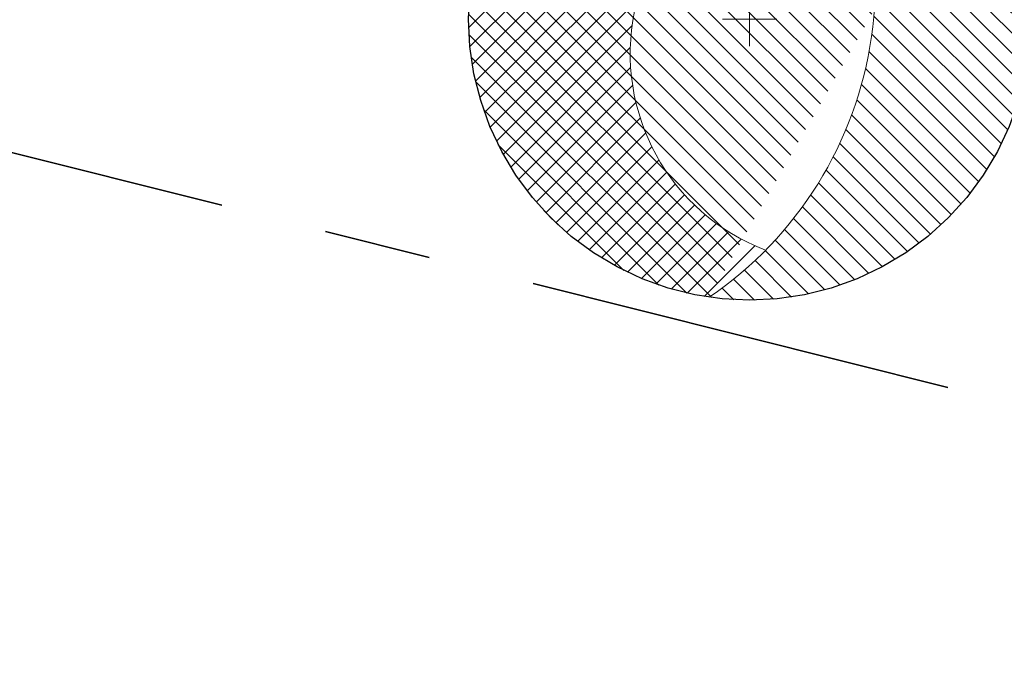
# Model space of a CAD drawing. Header units: metres. Extents: x 538891 to 1080079, y 6588829 to 13178720.
# Tile 155 of 256: x 539494.5 to 539503.71, y 6589391.59 to 6589397.65. Entities that reach past the tile are written whole.
import ezdxf

# ---------------------------------------------------------------- set-up
doc = ezdxf.new("R2010")
doc.units = ezdxf.units.M
doc.header["$LTSCALE"] = 0.4
doc.linetypes.add('KATASTRIPIIR', pattern=[17.5, 10, -2.5, 2.500000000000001, -2.500000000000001])
doc.layers.add('GEO', color=7, linetype='Continuous')
doc.layers.add('KOLDE PST', color=7, linetype='Continuous')

# ---------------------------------------------------------------- blocks, each defined once
blk = doc.blocks.new('#9_019061_PP_TL (2D)')
at = {"linetype": 'Continuous', "lineweight": 0, "true_color": 0xffdf7f}
h = blk.add_hatch(color=41, dxfattribs=at)
edge = h.paths.add_edge_path()
edge.add_arc((539039.4154101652, 6589463.244350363), 48.29997429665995, 66.57314219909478, 76.14185816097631, ccw=False)
edge.add_line((539058.6184198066, 6589507.562878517), (539066.0345749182, 6589504.349493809))
edge.add_arc((539086.589352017, 6589551.787756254), 51.69997684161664, 246.5731409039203, 263.6668443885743)
edge.add_line((539080.8863548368, 6589500.403289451), (539120.7231832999, 6589495.981924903))
edge.add_arc((539112.6374951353, 6589423.129258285), 73.29999581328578, 66.82796386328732, 83.66684102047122, ccw=False)
edge.add_line((539141.4805500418, 6589490.515960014), (539168.781217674, 6589478.830647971))
edge.add_arc((539204.8645496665, 6589563.132979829), 91.70000002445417, 246.827964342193, 267.830195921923)
edge.add_line((539201.3926800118, 6589471.498727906), (539210.4155722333, 6589471.156865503))
edge.add_arc((539208.5868775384, 6589422.891496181), 48.29999999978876, 71.30953512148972, 87.83019592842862, ccw=False)
edge.add_line((539224.0648710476, 6589468.644329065), (539232.0216122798, 6589465.952596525))
edge.add_arc((539222.407951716, 6589437.534687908), 29.99999999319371, 32.623453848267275, 71.30953511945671, ccw=False)
edge.add_line((539247.6749051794, 6589453.708155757), (539249.0157836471, 6589451.613372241))
edge.add_line((539249.0157836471, 6589451.613372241), (539252.5125743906, 6589453.823353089))
edge.add_line((539252.5125743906, 6589453.823353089), (539252.222101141, 6589454.28296077))
edge.add_arc((539255.6034059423, 6589456.419959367), 3.999998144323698, 78.34070675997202, 212.2930555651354, ccw=False)
edge.add_line((539256.4117717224, 6589460.337424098), (539306.7314928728, 6589449.954046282))
edge.add_arc((539266.3134001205, 6589254.080679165), 199.9999954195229, 69.38189835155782, 78.34076937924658, ccw=False)
edge.add_arc((539390.1600926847, 6589583.253643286), 151.6999385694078, 249.3818962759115, 260.1262747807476)
edge.add_line((539364.146992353, 6589433.800674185), (539400.3056453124, 6589427.507063))
edge.add_arc((539374.8755807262, 6589281.403813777), 148.2998571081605, 76.54589760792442, 80.12627433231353, ccw=False)
edge.add_line((539409.3799683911, 6589425.633820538), (539415.6764660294, 6589424.127498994))
edge.add_line((539415.6764660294, 6589424.127498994), (539461.9164176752, 6589412.655971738))
edge.add_line((539461.9164176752, 6589412.655971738), (539501.0212698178, 6589403.156877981))
edge.add_arc((539453.8114742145, 6589208.80864604), 200.0000001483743, 68.66850267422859, 76.34653551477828, ccw=False)
edge.add_line((539526.5641454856, 6589395.106925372), (539542.9704975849, 6589388.699963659))
edge.add_arc((539635.0753794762, 6589624.553585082), 253.2000000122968, 248.6685026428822, 261.8880643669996)
edge.add_arc((539543.2849724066, 6588980.562303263), 397.2999999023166, 71.92422893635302, 81.88806437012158, ccw=False)
edge.add_arc((539703.1845637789, 6589464.417768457), 112.3042545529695, 250.96499781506, 252.4606867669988)
edge.add_arc((539871.3742939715, 6589937.521631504), 614.357186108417, 250.8007736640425, 252.2964588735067)
edge.add_line((539684.5532260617, 6589352.258749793), (539685.5730097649, 6589355.293153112))
edge.add_arc((539758.7057676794, 6589594.356928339), 249.9997778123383, 250.6606811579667, 252.9904383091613, ccw=False)
edge.add_arc((539543.2849724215, 6588980.562303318), 400.4999998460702, 70.66068219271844, 78.54997938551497)
edge.add_arc((539623.1864813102, 6589375.051845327), 2.00000000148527, 166.3465355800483, 258.5499793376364, ccw=False)
edge.add_line((539621.2429989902, 6589375.523943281), (539622.1456133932, 6589379.239729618))
edge.add_line((539622.1456133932, 6589379.239729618), (539618.2586487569, 6589380.18392553))
edge.add_line((539618.2586487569, 6589380.18392553), (539617.2645513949, 6589376.091531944))
edge.add_arc((539615.3210694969, 6589376.563629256), 1.999999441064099, 259.6901167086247, 346.3465505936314, ccw=False)
edge.add_arc((539543.2849725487, 6588980.562304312), 400.499998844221, 79.69013183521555, 81.88806437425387)
edge.add_arc((539635.0753794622, 6589624.553585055), 249.9999999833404, 248.668502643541, 261.88806437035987, ccw=False)
edge.add_line((539544.134540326, 6589391.680736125), (539527.7281882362, 6589398.087697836))
edge.add_arc((539453.8114743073, 6589208.808646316), 203.1999998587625, 68.66850266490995, 76.34653552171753)
edge.add_line((539501.7766265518, 6589406.266449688), (539462.6793608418, 6589415.763700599))
edge.add_line((539462.6793608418, 6589415.763700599), (539428.9086092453, 6589424.141782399))
edge.add_arc((539429.3901842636, 6589426.08293785), 1.999999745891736, 166.0669591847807, 256.06697375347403, ccw=False)
edge.add_line((539427.4490289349, 6589426.564513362), (539427.4851470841, 6589426.710100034))
edge.add_line((539427.4851470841, 6589426.710100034), (539423.6028358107, 6589427.673250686))
edge.add_line((539423.6028358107, 6589427.673250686), (539423.5765020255, 6589427.567103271))
edge.add_arc((539421.635346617, 6589428.048678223), 1.999999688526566, 256.5458904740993, 346.0669753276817, ccw=False)
edge.add_line((539421.170013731, 6589426.103565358), (539410.1245006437, 6589428.746001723))
edge.add_arc((539374.8755813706, 6589281.403816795), 151.4998540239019, 76.54589761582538, 80.12627434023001)
edge.add_line((539400.8543728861, 6589430.659664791), (539364.6957199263, 6589436.953275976))
edge.add_arc((539390.160108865, 6589583.253702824), 148.4999999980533, 248.6969164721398, 260.12627261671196, ccw=False)
edge.add_line((539336.2098552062, 6589444.900458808), (539332.5649809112, 6589446.321761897))
edge.add_arc((539259.5728721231, 6589259.245281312), 200.8119954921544, 68.68563534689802, 74.77494262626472)
edge.add_arc((539312.8319477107, 6589454.93936929), 1.999999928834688, 166.0669644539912, 254.8231364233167, ccw=False)
edge.add_line((539310.8907921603, 6589455.420944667), (539310.9409658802, 6589455.623187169))
edge.add_line((539310.9409658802, 6589455.623187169), (539305.9872836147, 6589456.852130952))
edge.add_line((539305.9872836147, 6589456.852130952), (539305.9427732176, 6589456.672716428))
edge.add_arc((539304.0016178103, 6589457.154291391), 1.999999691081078, 258.3407607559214, 346.0669749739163, ccw=False)
edge.add_line((539303.5974366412, 6589455.195558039), (539232.7135843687, 6589469.822304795))
edge.add_arc((539252.9225889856, 6589567.758824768), 99.99982906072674, 252.9836061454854, 258.3407738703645, ccw=False)
edge.add_arc((539208.5868928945, 6589422.891557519), 51.49993684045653, 72.9836072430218, 78.65987112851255)
edge.add_arc((539219.1067407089, 6589475.347024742), 1.999999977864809, 165.7554892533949, 258.6598684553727, ccw=False)
edge.add_line((539217.1682317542, 6589475.839145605), (539217.8961277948, 6589478.706394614))
edge.add_line((539217.8961277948, 6589478.706394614), (539213.0431669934, 6589479.910350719))
edge.add_line((539213.0431669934, 6589479.910350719), (539212.0202843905, 6589475.881122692))
edge.add_arc((539210.0817755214, 6589476.373243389), 1.9999998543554, 267.8301925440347, 345.7554932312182, ccw=False)
edge.add_line((539210.0060530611, 6589474.374677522), (539201.5138357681, 6589474.696433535))
edge.add_arc((539204.8645496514, 6589563.132979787), 88.499999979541, 246.8279643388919, 267.83019593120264, ccw=False)
edge.add_line((539170.0403961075, 6589481.772495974), (539142.7397284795, 6589493.457808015))
edge.add_arc((539112.6374951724, 6589423.129258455), 76.49999564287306, 66.82796385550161, 83.66684101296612)
edge.add_line((539121.0761738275, 6589499.162396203), (539081.2393453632, 6589503.58376075))
edge.add_arc((539086.5893523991, 6589551.787757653), 48.49997827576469, 246.573140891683, 263.6668443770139, ccw=False)
edge.add_line((539067.30682455, 6589507.285712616), (539059.8906694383, 6589510.499097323))
edge.add_arc((539039.4154784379, 6589463.244549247), 51.49976466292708, 66.5731240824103, 76.14187874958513)
edge.add_line((539051.7506227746, 6589513.245248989), (539050.9841624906, 6589510.138395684))
at = {"color": 41, "linetype": 'Continuous', "lineweight": 9, "true_color": 0xffdf7f, "flags": 128}
blk.add_lwpolyline([(539232.0216122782, 6589465.952596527, -0.1704215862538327), (539247.6749051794, 6589453.708155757), (539249.0157836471, 6589451.613372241), (539252.5125743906, 6589453.823353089), (539252.222101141, 6589454.28296077, -0.6615865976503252), (539256.4117717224, 6589460.337424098), (539306.7314928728, 6589449.954046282, -0.03911037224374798), (539336.7408711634, 6589441.27034098, 0.04691557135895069), (539364.146992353, 6589433.800674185), (539400.3056453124, 6589427.507063, -0.01562361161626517), (539409.3799683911, 6589425.633820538), (539415.6764660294, 6589424.127498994), (539461.9164176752, 6589412.655971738), (539501.0212698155, 6589403.156877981, -0.03351427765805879), (539526.5641454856, 6589395.106925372), (539542.9704975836, 6589388.69996366, 0.05774527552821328)], format="xyb", dxfattribs=at)
at = {"color": 5, "linetype": 'Continuous', "lineweight": 35, "true_color": 0x0000ff, "flags": 128}
blk.add_lwpolyline([(539542.970497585, 6589388.699963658), (539526.5641454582, 6589395.106925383, 0.003689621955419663), (539523.8068538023, 6589396.160312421), (539522.931911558, 6589393.818416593, 0.005696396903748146), (539518.6988307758, 6589395.345186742), (539519.5201897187, 6589397.706408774, 0.02412048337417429), (539501.0212698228, 6589403.156877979), (539466.6952251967, 6589411.495135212), (539466.1051027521, 6589409.065782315), (539461.7322675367, 6589410.128002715), (539462.3223899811, 6589412.557355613), (539461.9164176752, 6589412.655971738), (539415.6764660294, 6589424.127498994), (539409.3799683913, 6589425.633820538, 0.004950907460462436), (539406.5171326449, 6589426.288801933), (539405.9837277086, 6589423.846368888), (539401.5730549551, 6589424.738538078), (539402.0308310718, 6589427.196268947, 0.002955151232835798), (539400.3056453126, 6589427.507063), (539364.146992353, 6589433.800674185, -0.02830645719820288)], format="xyb", dxfattribs=at)
blk = doc.blocks.new('KOLDE PST TL')
at = {"color": 7}
blk.add_blockref('#9_019061_PP_TL (2D)', (0, 0), dxfattribs=at)
blk = doc.blocks.new('#13_Kolde pst HP -xref$0$puu 26')
at = {"linetype": 'Continuous', "lineweight": 5, "true_color": 0x5ec967}
h = blk.add_hatch(dxfattribs=at)
h.set_pattern_fill('#13_ANSI31', color=93, style=0, pattern_type=2)
h.set_pattern_definition([(135, (-218818.7906777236, -2639434.544310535), (-0.0942926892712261, -0.09429268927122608), [])])
edge = h.paths.add_edge_path()
edge.add_arc((547044.5836899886, 6598586.706567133), 3.570267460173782, -55.61859943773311, 39.17386661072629, ccw=False)
edge.add_line((547046.5998168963, 6598583.760036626), (547048.2952174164, 6598586.710216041))
edge.add_arc((547046.9766945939, 6598587.467941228), 1.520739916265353, 330.1149936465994, 450.0000107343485)
edge.add_arc((547046.976694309, 6598586.360776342), 2.627904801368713, 90, 180.0000000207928)
edge.add_arc((547046.976694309, 6598586.360776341), 2.627904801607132, 179.9999999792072, 270)
edge.add_arc((547046.976694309, 6598586.360776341), 2.627904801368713, 270, 360.0000000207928)
edge.add_line((547049.6045991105, 6598586.360776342), (547047.3514780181, 6598588.961818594))
at = {"linetype": 'Continuous', "lineweight": 5, "true_color": 0x00cc66}
h = blk.add_hatch(dxfattribs=at)
h.set_pattern_fill('#13_ANSI31_1', color=112, style=0, pattern_type=2)
h.set_pattern_definition([(45, (-218818.7906777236, -2639434.544310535), (-0.09429268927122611, 0.09429268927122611), [])])
edge = h.paths.add_edge_path()
edge.add_arc((547044.5836938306, 6598586.706569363), 3.570263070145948, 21.24914770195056, 39.17387791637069)
edge.add_arc((547046.9766943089, 6598586.360776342), 2.627904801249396, 81.8006951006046, 180.0000000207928)
edge.add_arc((547046.9766942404, 6598586.360776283), 2.627904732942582, 179.9999987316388, 261.754573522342)
edge.add_arc((547044.5836899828, 6598586.70656713), 3.570267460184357, 304.3814007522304, 315.4138937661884)
edge.add_arc((547047.8255859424, 6598586.037062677), 1.965322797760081, 168.331521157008, 249.1605476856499, ccw=False)
edge.add_arc((547047.8255861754, 6598586.037062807), 1.965323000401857, 87.50250971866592, 168.331526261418, ccw=False)
at = {"color": 114, "linetype": 'Continuous', "lineweight": 5, "true_color": 0x00994c}
for p, q in [((547046.976694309, 6598586.106909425), (547046.976694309, 6598586.614643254)), ((547046.7228273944, 6598586.360776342), (547047.2305612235, 6598586.360776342))]:
    blk.add_line(p, q, dxfattribs=at)
at = {"color": 13, "linetype": 'Continuous', "lineweight": 30, "true_color": 0xd8524f, "flags": 128}
blk.add_lwpolyline([(547049.6045991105, 6598586.360776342), (547049.5919450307, 6598586.103196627), (547049.5541046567, 6598585.848097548), (547049.4914424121, 6598585.597935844), (547049.4045617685, 6598585.355120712), (547049.2942994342, 6598585.121990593), (547049.1617172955, 6598584.900790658), (547049.0080921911, 6598584.693651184), (547048.8349036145, 6598584.502567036), (547048.6438194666, 6598584.329378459), (547048.436679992, 6598584.175753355), (547048.2154800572, 6598584.043171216), (547047.9823499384, 6598583.932908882), (547047.7395348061, 6598583.846028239), (547047.489373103, 6598583.783365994), (547047.2342740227, 6598583.74552562), (547046.976694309, 6598583.73287154), (547046.7191145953, 6598583.74552562), (547046.4640155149, 6598583.783365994), (547046.2138538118, 6598583.846028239), (547045.9710386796, 6598583.932908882), (547045.7379085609, 6598584.043171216), (547045.5167086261, 6598584.175753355), (547045.3095691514, 6598584.329378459), (547045.1184850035, 6598584.502567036), (547044.9452964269, 6598584.693651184), (547044.7916713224, 6598584.900790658), (547044.6590891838, 6598585.121990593), (547044.5488268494, 6598585.355120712), (547044.4619462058, 6598585.597935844), (547044.3992839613, 6598585.848097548), (547044.3614435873, 6598586.103196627), (547044.3487895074, 6598586.360776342), (547044.3614435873, 6598586.618356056), (547044.3992839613, 6598586.873455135), (547044.4619462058, 6598587.123616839), (547044.5488268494, 6598587.36643197), (547044.6590891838, 6598587.59956209), (547044.7916713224, 6598587.820762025), (547044.9452964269, 6598588.027901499), (547045.1184850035, 6598588.218985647), (547045.3095691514, 6598588.392174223), (547045.5167086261, 6598588.545799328), (547045.7379085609, 6598588.678381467), (547045.9710386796, 6598588.788643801), (547046.2138538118, 6598588.875524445), (547046.4640155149, 6598588.938186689), (547046.7191145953, 6598588.976027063), (547046.976694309, 6598588.988681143), (547047.2342740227, 6598588.976027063), (547047.489373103, 6598588.938186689), (547047.7395348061, 6598588.875524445), (547047.9823499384, 6598588.788643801), (547048.2154800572, 6598588.678381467), (547048.436679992, 6598588.545799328), (547048.6438194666, 6598588.392174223), (547048.8349036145, 6598588.218985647), (547049.0080921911, 6598588.027901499), (547049.1617172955, 6598587.820762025), (547049.2942994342, 6598587.59956209), (547049.4045617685, 6598587.36643197), (547049.4914424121, 6598587.123616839), (547049.5541046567, 6598586.873455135), (547049.5919450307, 6598586.618356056)], close=True, dxfattribs=at)
at = {"color": 112, "linetype": 'Continuous', "lineweight": 5, "true_color": 0x00cc66, "flags": 128}
for points in [[(547046.5998168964, 6598583.760036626, 0.2098046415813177), (547048.1172568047, 6598586.195964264, 0.2098046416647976), (547047.3514780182, 6598588.961818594)], [(547047.9112263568, 6598588.000519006, 0.3680721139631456), (547045.9008780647, 6598586.434546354, 0.3680721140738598), (547047.1264212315, 6598584.20030945)]]:
    blk.add_lwpolyline(points, format="xyb", dxfattribs=at)
blk = doc.blocks.new('#13_KOLDE TAIM (2D)')
at = {"linetype": 'Continuous', "lineweight": 0, "true_color": 0xc4f877}
h = blk.add_hatch(color=71, dxfattribs=at)
edge = h.paths.add_edge_path()
edge.add_line((539347.6875510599, 6589435.014970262), (539348.1109643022, 6589436.457383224))
edge.add_arc((539390.1600689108, 6589583.253529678), 152.6998225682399, 254.015874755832, 260.1262762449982)
edge.add_line((539363.9755149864, 6589432.815486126), (539400.1341679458, 6589426.521874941))
edge.add_arc((539374.8759235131, 6589281.405779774), 147.2978614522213, 79.83798693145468, 80.12627457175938, ccw=False)
edge.add_line((539400.864006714, 6589426.392949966), (539400.409656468, 6589423.95361208))
edge.add_line((539400.409656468, 6589423.95361208), (539406.7506065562, 6589422.670995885))
edge.add_line((539406.7506065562, 6589422.670995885), (539408.0204990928, 6589423.012564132))
edge.add_line((539408.0204990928, 6589423.012564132), (539429.4243824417, 6589419.171349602))
edge.add_line((539429.4243824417, 6589419.171349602), (539460.9972417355, 6589411.338536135))
edge.add_line((539460.9972417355, 6589411.338536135), (539460.5244773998, 6589409.392310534))
edge.add_line((539460.5244773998, 6589409.392310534), (539466.8407949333, 6589407.857992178))
edge.add_line((539466.8407949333, 6589407.857992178), (539467.4289910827, 6589410.27941511))
edge.add_line((539467.4289910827, 6589410.27941511), (539518.1893558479, 6589396.924297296))
edge.add_line((539518.1893558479, 6589396.924297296), (539517.4249623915, 6589394.726838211))
edge.add_arc((539453.8116773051, 6589208.809208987), 196.4994017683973, 69.2225122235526, 71.11118533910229, ccw=False)
edge.add_line((539523.5178024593, 6589392.52929774), (539524.3927558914, 6589394.871223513))
edge.add_arc((539453.8114744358, 6589208.808646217), 198.9999999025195, 68.66850272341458, 69.22617826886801, ccw=False)
edge.add_line((539526.2003821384, 6589394.175433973), (539542.6067342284, 6589387.768472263))
edge.add_arc((539635.0753794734, 6589624.553585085), 254.2000000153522, 248.6685026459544, 256.7285232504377)
edge.add_line((539576.7198964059, 6589377.142434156), (539576.2119896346, 6589374.950492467))
edge.add_arc((539635.0752097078, 6589624.552822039), 256.4492183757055, 256.730498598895, 258.1866758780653)
edge.add_line((539582.5739815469, 6589373.53524766), (539583.0431978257, 6589375.735796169))
edge.add_arc((539629.2209655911, 6589594.193349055), 223.2847703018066, 258.0644606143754, 260.1065929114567)
edge.add_line((539590.857126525, 6589374.229023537), (539590.3421857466, 6589372.719327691))
edge.add_line((539590.3421857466, 6589372.719327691), (539591.3827598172, 6589372.364399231))
edge.add_line((539591.3827598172, 6589372.364399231), (539592.2810329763, 6589374.996209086))
edge.add_arc((539635.0752467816, 6589624.55289514), 253.1992975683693, 257.9632509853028, 260.26950692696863, ccw=False)
edge.add_line((539582.2733125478, 6589376.920425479), (539581.8040998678, 6589374.719893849))
edge.add_line((539581.8040998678, 6589374.719893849), (539581.804099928, 6589374.719893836))
edge.add_arc((539635.0753794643, 6589624.553585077), 255.4500000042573, 256.9539202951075, 257.9632541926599, ccw=False)
edge.add_line((539577.4114729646, 6589375.697047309), (539577.9193758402, 6589377.888972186))
edge.add_arc((539635.0753794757, 6589624.553585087), 253.2000000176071, 248.6685026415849, 256.9539202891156, ccw=False)
edge.add_line((539542.970497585, 6589388.699963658), (539526.5641454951, 6589395.106925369))
edge.add_arc((539453.811474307, 6589208.808646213), 199.9999999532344, 68.66850268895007, 69.51409791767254)
edge.add_line((539523.8068538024, 6589396.160312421), (539522.9319115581, 6589393.818416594))
edge.add_arc((539453.8115865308, 6589208.808957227), 197.4996693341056, 69.51409684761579, 70.81960073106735)
edge.add_line((539518.698830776, 6589395.345186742), (539519.5201897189, 6589397.706408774))
edge.add_arc((539453.811474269, 6589208.808646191), 199.9999999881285, 70.81959961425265, 76.34653551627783)
edge.add_line((539501.0212698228, 6589403.156877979), (539466.6952251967, 6589411.495135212))
edge.add_line((539466.6952251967, 6589411.495135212), (539466.105102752, 6589409.065782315))
edge.add_line((539466.105102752, 6589409.065782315), (539461.7322675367, 6589410.128002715))
edge.add_line((539461.7322675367, 6589410.128002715), (539462.3219087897, 6589412.555374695))
edge.add_line((539462.3219087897, 6589412.555374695), (539415.6764660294, 6589424.127498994))
edge.add_line((539415.6764660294, 6589424.127498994), (539409.3799683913, 6589425.633820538))
edge.add_arc((539374.8755560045, 6589281.403692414), 148.2999808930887, 76.54589922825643, 77.68055436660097)
edge.add_line((539406.5171326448, 6589426.288801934), (539405.9837277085, 6589423.846368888))
edge.add_line((539405.9837277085, 6589423.846368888), (539401.5730549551, 6589424.738538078))
edge.add_line((539401.5730549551, 6589424.738538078), (539402.0308310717, 6589427.196268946))
edge.add_arc((539374.8759002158, 6589281.405607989), 148.2980346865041, 79.44900826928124, 80.12627707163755)
edge.add_line((539400.3056453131, 6589427.507063), (539364.146992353, 6589433.800674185))
edge.add_arc((539390.1600278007, 6589583.253354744), 151.699643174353, 253.6406499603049, 260.126280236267, ccw=False)
edge.add_line((539347.4321885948, 6589437.695416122), (539346.7280369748, 6589435.29663091))
edge.add_line((539346.7280369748, 6589435.29663091), (539347.6875510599, 6589435.014970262))
at = {"color": 71, "linetype": 'Continuous', "lineweight": 5, "true_color": 0xc4f877, "flags": 128}
blk.add_lwpolyline([(539542.970497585, 6589388.699963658), (539526.5641454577, 6589395.106925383, 0.003689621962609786), (539523.8068538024, 6589396.160312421), (539522.9319115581, 6589393.818416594, 0.005696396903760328), (539518.698830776, 6589395.345186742), (539519.5201897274, 6589397.706408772, 0.02412048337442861), (539501.0212698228, 6589403.156877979), (539466.6952251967, 6589411.495135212), (539466.105102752, 6589409.065782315), (539461.7322675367, 6589410.128002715), (539462.3219087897, 6589412.555374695), (539415.6764660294, 6589424.127498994), (539409.3799683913, 6589425.633820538, 0.00495090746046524), (539406.5171326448, 6589426.288801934), (539405.9837277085, 6589423.846368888), (539401.5730549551, 6589424.738538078), (539402.0308310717, 6589427.196268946, 0.00295515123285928), (539400.3056453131, 6589427.507063), (539364.146992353, 6589433.800674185, -0.02830645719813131)], format="xyb", dxfattribs=at)
at = {"color": 92, "true_color": 0x00cc00}
blk.add_blockref('#13_Kolde pst HP -xref$0$puu 26', (-7545.648709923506, -9188.703780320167), dxfattribs=at)
blk = doc.blocks.new('Kolde pst Taim')
at = {"color": 13, "true_color": 0xff4646}
blk.add_blockref('#13_KOLDE TAIM (2D)', (0, 0), dxfattribs=at)

msp = doc.modelspace()

# ---------------------------------------------------------------- linework, layer by layer
at = {"layer": 'GEO', "color": 35, "linetype": 'KATASTRIPIIR', "lineweight": 35, "true_color": 0xb1703a, "flags": 128}
msp.add_lwpolyline([(539443.0099999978, 6589409.309999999), (539452.710000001, 6589448.010000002), (539474.0900000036, 6589442.699999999), (539521.3500000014, 6589512.66), (539531.9200000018, 6589505.270000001), (539524.299999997, 6589495.390000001), (539522.0799999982, 6589499.600000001), (539481.5600000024, 6589440.850000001), (539563.8599999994, 6589420.43), (539625.5200000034, 6589405.129999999), (539608.8100000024, 6589440.289999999), (539609.75, 6589442.989999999), (539608, 6589446.670000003), (539559.549999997, 6589546.11), (539564.460000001, 6589553.36), (539630.5300000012, 6589415.870000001), (539746.5799999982, 6589386.48), (539806.6799999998, 6589371.25), (539851.4099999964, 6589359.920000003), (539871.950000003, 6589354.719999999), (539867.1799999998, 6589363.579999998), (539926.1199999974, 6589348.66), (539949.0900000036, 6589342.84), (539954.9799999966, 6589344.129999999), (539958.1899999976, 6589351.420000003), (539955.1799999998, 6589364.57), (539908.7299999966, 6589450.440000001), (539900.6099999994, 6589446.07), (539894.1499999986, 6589442.579999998), (539889.1400000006, 6589451.770000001), (539891.0200000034, 6589452.73), (539900.1300000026, 6589457.61), (539896.1199999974, 6589465.270000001), (539900.4799999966, 6589467.329999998), (539893.450000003, 6589480.289999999), (539898.6400000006, 6589483.309999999), (539888.1099999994, 6589505.36), (539888.2700000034, 6589511.949999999), (539890.6799999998, 6589517.36), (539894.8500000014, 6589504.16), (539935.4099999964, 6589429.129999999), (539960.789999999, 6589380.36), (539989.710000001, 6589324.879999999), (539996.789999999, 6589323.09), (540010.3599999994, 6589318.34), (540064.3299999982, 6589299.460000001), (540078.6099999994, 6589294.780000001), (540116.4299999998, 6589314.559999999), (540134.4099999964, 6589272.73), (540099.4399999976, 6589253.16), (539963.8400000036, 6589287.140000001), (539909.5200000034, 6589298.370000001), (539763.1300000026, 6589328.620000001), (539689.4900000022, 6589347.260000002), (539661.8599999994, 6589354.25), (539600.039999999, 6589369.91), (539443.0099999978, 6589409.309999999)], dxfattribs=at)

# ---------------------------------------------------------------- block references
at = {"layer": 'KOLDE PST', "color": 7}
for name in ['KOLDE PST TL', 'Kolde pst Taim']:
    msp.add_blockref(name, (0, 0), dxfattribs=at)

doc.saveas('drawing.dxf')
